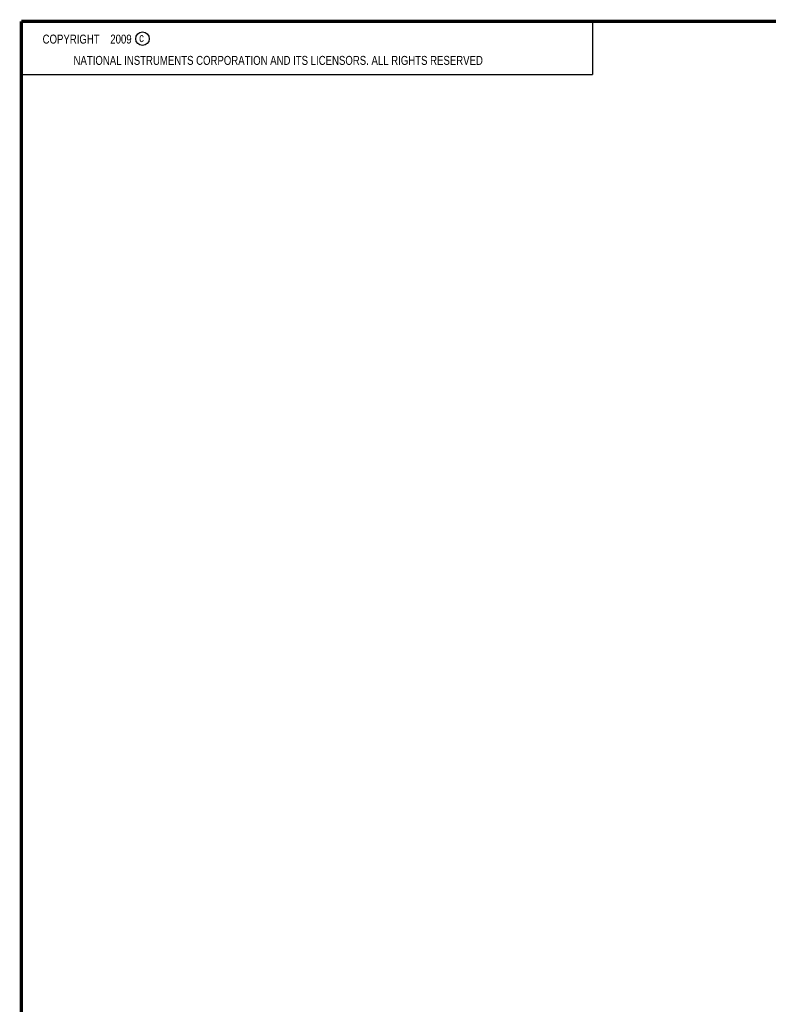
# Model space of a CAD drawing. Header units: inches. Extents: x 0.2 to 16.8, y 0.1 to 10.8.
# Tile 1 of 16: x 0.2 to 4.7, y 5 to 10.8. Entities that reach past the tile are written whole.
import ezdxf

# ---------------------------------------------------------------- set-up
doc = ezdxf.new("R2010")
doc.units = ezdxf.units.IN
doc.header["$LTSCALE"] = 0.935
doc.header["$MEASUREMENT"] = 0
doc.layers.get('0').update_dxf_attribs({"linetype": 'CONTINUOUS'})
doc.styles.get("Standard").update_dxf_attribs({"font": 'txt', "width": 0.8})

msp = doc.modelspace()

# ---------------------------------------------------------------- linework, layer by layer
at = {"color": 2, "linetype": 'CONTINUOUS'}
for p, q in [((0.25, 10.7586), (3.625, 10.7586)), ((0.25, 10.7586), (0.25, 10.4456)), ((3.625, 10.7586), (3.625, 10.4456)), ((0.25, 10.4456), (3.625, 10.4456))]:
    msp.add_line(p, q, dxfattribs=at)
at = {"color": 7, "linetype": 'CONTINUOUS', "const_width": 0.02}
for points in [[(0.25, 10.7586), (0.25, 0.2586)], [(16.75, 10.7586), (0.25, 10.7586)]]:
    msp.add_lwpolyline(points, dxfattribs=at)
at = {"color": 2, "linetype": 'CONTINUOUS'}
msp.add_circle((0.9659, 10.6562), 0.0403, dxfattribs=at)

# ---------------------------------------------------------------- texts
at = {"color": 2, "linetype": 'CONTINUOUS', "width": 0.8}
for s, p in [('c', (0.946, 10.6363)), ('NATIONAL INSTRUMENTS CORPORATION AND ITS LICENSORS. ALL RIGHTS RESERVED', (0.5583, 10.5016))]:
    msp.add_text(s, height=0.053, dxfattribs=at).set_placement(p)
at = {"color": 2, "linetype": 'CONTINUOUS', "insert": (0.3125, 10.6805), "char_height": 0.053, "width": 0.8904, "attachment_point": 1}
msp.add_mtext('    COPYRIGHT    2009', dxfattribs=at)

doc.saveas('drawing.dxf')
